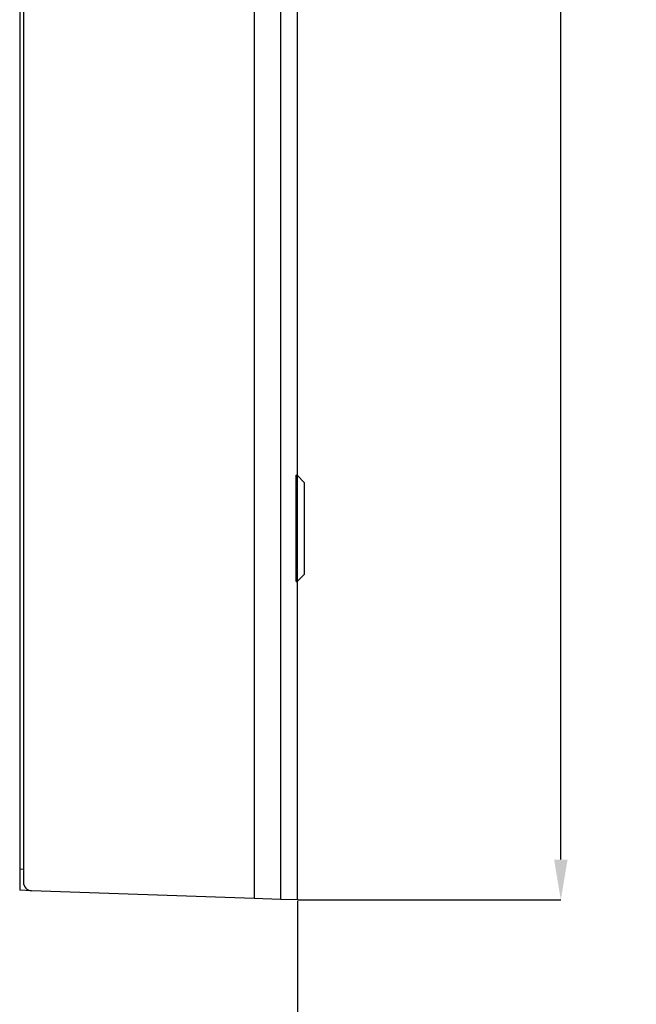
# Model space of a CAD drawing. Header units: millimetres. Extents: x 0 to 1262, y 0 to 420.
# Tile 96 of 99: x 1137 to 1185, y 141 to 218. Entities that reach past the tile are written whole.
import ezdxf

# ---------------------------------------------------------------- set-up
doc = ezdxf.new("R2010")
doc.units = ezdxf.units.MM
doc.header["$PDSIZE"] = -1
doc.layers.add('SLD-0', color=7, linetype='Continuous')
doc.styles.add('SLDTEXTSTYLE0', font='TXT', dxfattribs={"width": 0.75})
doc.dimstyles.new('SLDDIMSTYLE2', dxfattribs={"dimtxt": 3.5, "dimasz": 3.2, "dimexe": 0, "dimexo": 0.0625, "dimgap": 0.875, "dimtad": 1, "dimdec": 1, "dimlfac": 3, "dimrnd": 1e-09, "dimzin": 12, "dimdsep": 46, "dimtxsty": 'SLDTEXTSTYLE0', "dimsah": 1, "dimcen": 0.09, "dimadec": 0, "dimazin": 3, "dimtfac": 1, "dimtdec": 1, "dimtofl": 0, "dimtmove": 0, "dimatfit": 3, "dimfxl": 1, "dimfrac": 2, "dimtolj": 1, "dimtzin": 12, "dimarcsym": 0})
doc.dimstyles.new('SLDDIMSTYLE3', dxfattribs={"dimtxt": 3.5, "dimasz": 3.2, "dimexe": 0, "dimexo": 0.0625, "dimgap": 0.875, "dimtad": 1, "dimdec": 1, "dimlfac": 3, "dimrnd": 1e-09, "dimzin": 4, "dimdsep": 46, "dimtxsty": 'SLDTEXTSTYLE0', "dimsah": 1, "dimcen": 0.09, "dimadec": 0, "dimazin": 1, "dimtfac": 1, "dimtdec": 1, "dimtofl": 0, "dimtmove": 0, "dimatfit": 3, "dimfxl": 1, "dimfrac": 2, "dimtolj": 1, "dimtzin": 12, "dimarcsym": 0})

# ---------------------------------------------------------------- blocks, each defined once
blk = doc.blocks.new('*D91')
at = {"layer": 'Defpoints', "color": 0, "transparency": 16777216}
for p in [(1158.654, 342.138), (1179.489, 342.138), (1158.654, 148.804)]:
    blk.add_point(p, dxfattribs=at)
at = {"layer": 'SLD-0', "color": 0, "lineweight": -2, "transparency": 16777216}
for p, q in [((1158.717, 342.138), (1179.489, 342.138)), ((1179.489, 152.004), (1179.489, 338.938)), ((1158.717, 148.804), (1179.489, 148.804))]:
    blk.add_line(p, q, dxfattribs=at)
at = {"layer": 'SLD-0', "color": 0, "transparency": 16777216}
for points in [[(1178.956, 338.938), (1180.022, 338.938), (1179.489, 342.138)], [(1178.956, 152.004), (1180.022, 152.004), (1179.489, 148.804)]]:
    blk.add_solid(points, dxfattribs=at)
at = {"layer": 'SLD-0', "color": 0, "transparency": 16777216, "insert": (1175.114, 245.471), "char_height": 3.5, "attachment_point": 2, "rotation": 90, "style": 'SLDTEXTSTYLE0'}
blk.add_mtext('\\A1;580.0 [22.83]', dxfattribs=at)
blk = doc.blocks.new('*D92')
at = {"layer": 'Defpoints', "color": 0, "transparency": 16777216}
for p in [(1110.654, 154.341), (1158.654, 148.804), (1158.654, 129.471)]:
    blk.add_point(p, dxfattribs=at)
at = {"layer": 'SLD-0', "color": 0, "lineweight": -2, "transparency": 16777216}
for p, q in [((1110.654, 154.278), (1110.654, 129.471)), ((1158.654, 148.742), (1158.654, 129.471)), ((1113.854, 129.471), (1155.454, 129.471))]:
    blk.add_line(p, q, dxfattribs=at)
at = {"layer": 'SLD-0', "color": 0, "transparency": 16777216}
for points in [[(1113.854, 130.004), (1113.854, 128.938), (1110.654, 129.471)], [(1155.454, 130.004), (1155.454, 128.938), (1158.654, 129.471)]]:
    blk.add_solid(points, dxfattribs=at)
at = {"layer": 'SLD-0', "color": 0, "transparency": 16777216, "insert": (1134.654, 133.846), "char_height": 3.5, "attachment_point": 2, "style": 'SLDTEXTSTYLE0'}
blk.add_mtext('\\A1;144.0 [5.67]', dxfattribs=at)
blk = doc.blocks.new('*D93')
at = {"layer": 'Defpoints', "color": 0, "transparency": 16777216}
for p in [(1085.89, 169.138), (1158.654, 148.804), (1158.654, 117.471)]:
    blk.add_point(p, dxfattribs=at)
at = {"layer": 'SLD-0', "color": 0, "lineweight": -2, "transparency": 16777216}
for p, q in [((1085.89, 169.075), (1085.89, 117.471)), ((1158.654, 148.742), (1158.654, 117.471)), ((1089.09, 117.471), (1155.454, 117.471))]:
    blk.add_line(p, q, dxfattribs=at)
at = {"layer": 'SLD-0', "color": 0, "transparency": 16777216}
for points in [[(1089.09, 118.004), (1089.09, 116.938), (1085.89, 117.471)], [(1155.454, 118.004), (1155.454, 116.938), (1158.654, 117.471)]]:
    blk.add_solid(points, dxfattribs=at)
at = {"layer": 'SLD-0', "color": 0, "transparency": 16777216, "insert": (1122.272, 121.846), "char_height": 3.5, "attachment_point": 2, "style": 'SLDTEXTSTYLE0'}
blk.add_mtext('\\A1;218.3 [8.59]', dxfattribs=at)

msp = doc.modelspace()

# ---------------------------------------------------------------- linework, layer by layer
at = {"color": 7, "linetype": 'Continuous', "lineweight": 25}
for p, q in [((1155.23849, 342.018408), (1155.23849, 148.923652)), ((1157.325171, 342.091277), (1157.325171, 148.850783)), ((1158.654457, 182.361647), (1158.654457, 342.137697)), ((1136.987791, 340.737287), (1136.987791, 150.204773)), ((1136.712027, 339.703768), (1136.712027, 151.238292)), ((1158.560394, 174.05523), (1158.560394, 182.320164)), ((1158.632885, 182.382779), (1158.56338, 182.38658)), ((1158.630838, 182.316312), (1158.630838, 174.059082)), ((1159.205035, 181.82996), (1158.65307, 182.362987)), ((1158.728601, 182.290047), (1158.729592, 182.289995)), ((1159.205035, 181.82996), (1159.205035, 174.545433)), ((1159.205035, 174.545433), (1158.65307, 174.012406)), ((1158.563387, 173.988814), (1158.6326, 173.992599)), ((1158.654457, 148.804363), (1158.654457, 174.013746)), ((1158.729592, 174.085398), (1158.728601, 174.085346)), ((1136.706793, 151.238475), (1136.706793, 149.570793)), ((1136.987791, 151.228663), (1136.706793, 151.238475)), ((1136.706793, 149.570793), (1136.696326, 149.571158)), ((1137.631191, 149.538512), (1136.706793, 149.570793)), ((1155.23849, 148.923652), (1137.631191, 149.538512)), ((1157.325171, 148.850783), (1155.23849, 148.923652)), ((1158.654457, 148.804363), (1157.325171, 148.850783))]:
    msp.add_line(p, q, dxfattribs=at)
at = {"color": 7, "linetype": 'Continuous', "lineweight": 25, "flags": 128}
for points in [[(1158.630838, 182.316312), (1158.591097, 182.318485), (1158.560394, 182.320164)], [(1158.560394, 174.05523), (1158.591097, 174.056909), (1158.630838, 174.059082)]]:
    msp.add_lwpolyline(points, dxfattribs=at)
at = {"color": 7, "linetype": 'Continuous', "lineweight": 25}
msp.add_arc((1137.654457, 150.204773), 0.666667, 180, 268, dxfattribs=at)
for points, knots in [([(1158.560394, 182.320164), (1158.560426, 182.327624), (1158.560492, 182.342544), (1158.561003, 182.362425), (1158.561753, 182.377413), (1158.562626, 182.385851), (1158.56322, 182.386307), (1158.563485, 182.38651)], [0, 0, 0, 0, 0.20813393, 0.416284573, 0.62413555, 0.832367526, 1, 1, 1, 1]), ([(1158.65307, 182.362987), (1158.648547, 182.358619), (1158.640545, 182.350888), (1158.633134, 182.33509), (1158.630948, 182.323355), (1158.630854, 182.317324), (1158.630838, 182.316312)], [0, 0, 0, 0, 0.389925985, 0.690029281, 0.947986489, 1, 1, 1, 1]), ([(1158.632626, 182.382729), (1158.632799, 182.382562), (1158.633145, 182.382229), (1158.639493, 182.376098), (1158.646916, 182.36893), (1158.652163, 182.363862), (1158.65307, 182.362987)], [0, 0, 0, 0, 0.275433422, 0.549981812, 0.922288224, 1, 1, 1, 1]), ([(1158.563485, 173.988884), (1158.563152, 173.989283), (1158.562486, 173.990081), (1158.561574, 174.000693), (1158.56087, 174.016942), (1158.56046, 174.036142), (1158.560414, 174.049408), (1158.560394, 174.05523)], [0, 0, 0, 0, 0.209974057, 0.41998574, 0.629077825, 0.837200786, 1, 1, 1, 1]), ([(1158.630838, 174.059082), (1158.631293, 174.053573), (1158.632201, 174.042579), (1158.639817, 174.025508), (1158.648058, 174.01736), (1158.65307, 174.012406)], [0, 0, 0, 0, 0.28247312, 0.563696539, 1, 1, 1, 1]), ([(1158.65307, 174.012406), (1158.64884, 174.008321), (1158.64127, 174.001012), (1158.634409, 173.994386), (1158.632434, 173.992479), (1158.63259, 173.99263), (1158.632626, 173.992664)], [0, 0, 0, 0, 0.373242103, 0.667945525, 0.923539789, 1, 1, 1, 1])]:
    msp.add_open_spline(points, degree=3, knots=knots, dxfattribs=at)

# ---------------------------------------------------------------- dimensions: what is measured, and where the dimension line sits
at = {"layer": 'SLD-0', "color": 7}
dim = msp.add_linear_dim(base=(1179.488989, 342.137697), p1=(1158.654457, 148.804363), p2=(1158.654457, 342.137697), angle=90, dimstyle='SLDDIMSTYLE3', dxfattribs=at)
dim.commit()
dim.dimension.update_dxf_attribs({"geometry": '*D91', "text_midpoint": (1179.488989, 245.47103), "dimtype": 160})
for base, p1, dimstyle, picture, middle in [((1158.654457, 117.47103), (1085.890435, 169.137697), 'SLDDIMSTYLE2', '*D93', (1122.272446, 117.47103)), ((1158.654457, 129.47103), (1110.654457, 154.340877), 'SLDDIMSTYLE3', '*D92', (1134.654457, 129.47103))]:
    dim = msp.add_linear_dim(base=base, p1=p1, p2=(1158.654457, 148.804363), dimstyle=dimstyle, dxfattribs=at)
    dim.commit()
    dim.dimension.update_dxf_attribs({"geometry": picture, "text_midpoint": middle, "dimtype": 160})

doc.saveas('drawing.dxf')
